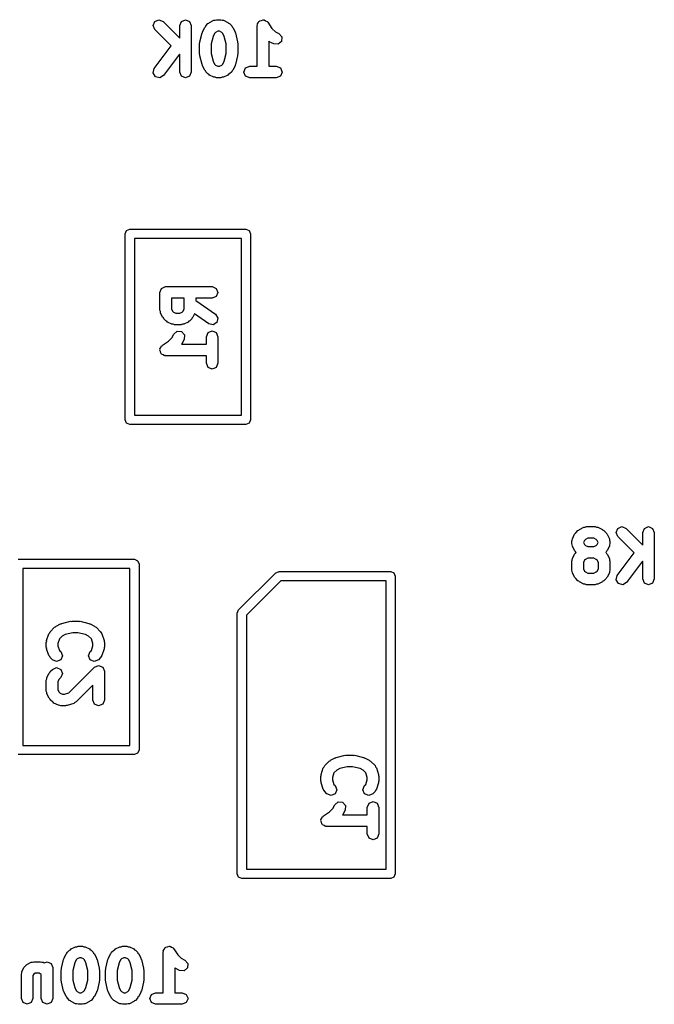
# Model space of a CAD drawing. Extents: x -30 to 247, y -88 to 102.
# Tile 15 of 26: x 69 to 76, y 78 to 89. Entities that reach past the tile are written whole.
import ezdxf

# ---------------------------------------------------------------- set-up
doc = ezdxf.new("R2010")
doc.units = 0
doc.layers.add('BLACK', color=7, linetype='CONTINUOUS')

msp = doc.modelspace()

# ---------------------------------------------------------------- linework, layer by layer
at = {"layer": 'BLACK', "linetype": 'CONTINUOUS'}
for p, q in [((70.5965, 88.5087), (70.6149, 88.5529)), ((70.6149, 88.4645), (70.5965, 88.5087)), ((70.6149, 88.5529), (70.659, 88.5712)), ((70.659, 88.5712), (70.7032, 88.5529)), ((70.7032, 88.5529), (70.8823, 88.3739)), ((70.8823, 88.5087), (70.9006, 88.5529)), ((70.8823, 88.3739), (70.8823, 88.5087)), ((70.9006, 88.5529), (70.9448, 88.5712)), ((70.9448, 88.5712), (70.989, 88.5529)), ((70.989, 88.5529), (71.0073, 88.5087)), ((71.0073, 88.5087), (71.0073, 88.0087)), ((71.1508, 88.489), (71.1585, 88.4958)), ((71.1585, 88.4958), (71.1625, 88.5053)), ((71.1625, 88.5053), (71.1863, 88.5291)), ((71.1863, 88.5291), (71.1958, 88.533)), ((71.1958, 88.533), (71.2025, 88.5408)), ((71.2025, 88.5408), (71.2501, 88.5646)), ((71.2501, 88.5646), (71.2647, 88.5656)), ((71.2647, 88.5656), (71.2781, 88.5712)), ((71.2781, 88.5712), (71.3257, 88.5712)), ((71.3257, 88.5712), (71.3392, 88.5656)), ((71.3392, 88.5656), (71.3537, 88.5646)), ((71.3537, 88.5646), (71.4013, 88.5408)), ((71.4013, 88.5408), (71.408, 88.533)), ((71.408, 88.533), (71.4175, 88.5291)), ((71.4175, 88.5291), (71.4413, 88.5053)), ((71.4413, 88.5053), (71.4453, 88.4958)), ((71.4453, 88.4958), (71.453, 88.489)), ((71.7156, 88.5087), (71.7181, 88.5146)), ((71.7156, 88.0712), (71.7156, 88.5087)), ((71.7168, 88.5209), (71.7269, 88.5361)), ((71.7181, 88.5146), (71.7168, 88.5209)), ((71.7269, 88.5361), (71.7339, 88.5529)), ((71.7339, 88.5529), (71.7398, 88.5553)), ((71.7398, 88.5553), (71.7434, 88.5607)), ((71.7434, 88.5607), (71.7613, 88.5642)), ((71.7613, 88.5642), (71.7781, 88.5712)), ((71.7781, 88.5712), (71.784, 88.5687)), ((71.784, 88.5687), (71.7904, 88.57)), ((71.7904, 88.57), (71.8055, 88.5599)), ((71.8055, 88.5599), (71.8223, 88.5529)), ((71.8223, 88.5529), (71.8247, 88.5469)), ((71.8247, 88.5469), (71.8301, 88.5434)), ((71.8301, 88.5434), (71.8743, 88.4771)), ((70.7908, 88.2885), (70.6149, 88.4645)), ((71.0984, 88.3334), (71.1222, 88.4286)), ((71.1222, 88.4286), (71.1265, 88.4343)), ((71.1265, 88.4343), (71.127, 88.4414)), ((71.127, 88.4414), (71.1508, 88.489)), ((71.2418, 88.3916), (71.2215, 88.3105)), ((71.258, 88.4241), (71.2418, 88.3916)), ((71.2675, 88.4335), (71.258, 88.4241)), ((71.2928, 88.4462), (71.2675, 88.4335)), ((71.311, 88.4462), (71.2928, 88.4462)), ((71.3363, 88.4335), (71.311, 88.4462)), ((71.3458, 88.424), (71.3363, 88.4335)), ((71.362, 88.3916), (71.3458, 88.424)), ((71.3823, 88.3105), (71.362, 88.3916)), ((71.453, 88.489), (71.4769, 88.4414)), ((71.4769, 88.4414), (71.4774, 88.4343)), ((71.4774, 88.4343), (71.4816, 88.4286)), ((71.4816, 88.4286), (71.5054, 88.3334)), ((71.8743, 88.4771), (71.9104, 88.441)), ((71.9104, 88.441), (71.9489, 88.4217)), ((71.9489, 88.4217), (71.9802, 88.3856)), ((71.9802, 88.3856), (71.9769, 88.3379)), ((70.609, 88.0462), (70.7908, 88.2885)), ((71.0965, 88.3182), (71.0996, 88.3255)), ((71.0965, 88.1992), (71.0965, 88.3182)), ((71.0996, 88.3255), (71.0984, 88.3334)), ((71.2215, 88.3105), (71.2215, 88.2069)), ((71.3823, 88.2069), (71.3823, 88.3105)), ((71.5054, 88.3334), (71.5042, 88.3255)), ((71.5042, 88.3255), (71.5073, 88.3182)), ((71.5073, 88.3182), (71.5073, 88.1992)), ((71.8454, 88.3337), (71.8406, 88.3393)), ((71.8406, 88.3393), (71.8406, 88.0712)), ((71.893, 88.3099), (71.8454, 88.3337)), ((71.9407, 88.3065), (71.893, 88.3099)), ((71.9769, 88.3379), (71.9407, 88.3065)), ((70.8801, 88.1993), (70.709, 87.9712)), ((70.8823, 88.1971), (70.8801, 88.1993)), ((70.8823, 88.0087), (70.8823, 88.1971)), ((71.0996, 88.1918), (71.0965, 88.1992)), ((71.0984, 88.184), (71.0996, 88.1918)), ((71.1222, 88.0888), (71.0984, 88.184)), ((71.2215, 88.2069), (71.2418, 88.1257)), ((71.362, 88.1257), (71.3823, 88.2069)), ((71.5054, 88.184), (71.4816, 88.0888)), ((71.5073, 88.1992), (71.5042, 88.1918)), ((71.5042, 88.1918), (71.5054, 88.184)), ((71.1265, 88.0831), (71.1222, 88.0888)), ((71.127, 88.076), (71.1265, 88.0831)), ((71.1508, 88.0284), (71.127, 88.076)), ((71.2418, 88.1257), (71.258, 88.0933)), ((71.258, 88.0933), (71.2675, 88.0839)), ((71.2675, 88.0839), (71.2928, 88.0712)), ((71.2928, 88.0712), (71.311, 88.0712)), ((71.311, 88.0712), (71.3363, 88.0839)), ((71.3363, 88.0839), (71.3458, 88.0933)), ((71.3458, 88.0933), (71.362, 88.1257)), ((71.4769, 88.076), (71.453, 88.0284)), ((71.4774, 88.0831), (71.4769, 88.076)), ((71.4816, 88.0888), (71.4774, 88.0831)), ((71.591, 88.0529), (71.6352, 88.0712)), ((71.6352, 88.0712), (71.7156, 88.0712)), ((71.8406, 88.0712), (71.921, 88.0712)), ((71.921, 88.0712), (71.9651, 88.0529)), ((70.5972, 87.9999), (70.609, 88.0462)), ((70.6215, 87.9587), (70.5972, 87.9999)), ((70.709, 87.9712), (70.6679, 87.9468)), ((70.9006, 87.9645), (70.8823, 88.0087)), ((70.9448, 87.9462), (70.9006, 87.9645)), ((70.989, 87.9645), (70.9448, 87.9462)), ((71.0073, 88.0087), (70.989, 87.9645)), ((71.1585, 88.0216), (71.1508, 88.0284)), ((71.1625, 88.0121), (71.1585, 88.0216)), ((71.1863, 87.9883), (71.1625, 88.0121)), ((71.1958, 87.9844), (71.1863, 87.9883)), ((71.2025, 87.9766), (71.1958, 87.9844)), ((71.2501, 87.9528), (71.2025, 87.9766)), ((71.4013, 87.9766), (71.3537, 87.9528)), ((71.408, 87.9844), (71.4013, 87.9766)), ((71.4175, 87.9883), (71.408, 87.9844)), ((71.4413, 88.0121), (71.4175, 87.9883)), ((71.4453, 88.0216), (71.4413, 88.0121)), ((71.453, 88.0284), (71.4453, 88.0216)), ((71.5727, 88.0087), (71.591, 88.0529)), ((71.591, 87.9645), (71.5727, 88.0087)), ((71.6352, 87.9462), (71.591, 87.9645)), ((71.9651, 87.9645), (71.921, 87.9462)), ((71.9651, 88.0529), (71.9835, 88.0087)), ((71.9835, 88.0087), (71.9651, 87.9645)), ((70.6679, 87.9468), (70.6215, 87.9587)), ((71.2647, 87.9518), (71.2501, 87.9528)), ((71.2781, 87.9462), (71.2647, 87.9518)), ((71.3257, 87.9462), (71.2781, 87.9462)), ((71.3392, 87.9518), (71.3257, 87.9462)), ((71.3537, 87.9528), (71.3392, 87.9518)), ((71.7781, 87.9462), (71.6352, 87.9462)), ((71.921, 87.9462), (71.7781, 87.9462)), ((70.295, 86.27), (70.3096, 86.3054)), ((70.295, 84.27), (70.295, 86.27)), ((70.3096, 86.3054), (70.345, 86.32)), ((70.345, 86.32), (71.595, 86.32)), ((71.595, 86.32), (71.6304, 86.3054)), ((71.6304, 86.3054), (71.645, 86.27)), ((71.645, 86.27), (71.645, 84.27)), ((70.395, 86.22), (70.395, 84.32)), ((71.545, 86.22), (70.395, 86.22)), ((71.545, 84.32), (71.545, 86.22)), ((70.6688, 85.639), (70.6871, 85.6832)), ((70.6688, 85.4486), (70.6688, 85.639)), ((70.6871, 85.6832), (70.7313, 85.7015)), ((70.7313, 85.7015), (71.2313, 85.7015)), ((71.2313, 85.7015), (71.2755, 85.6832)), ((71.2755, 85.6832), (71.2938, 85.639)), ((71.2938, 85.639), (71.2755, 85.5949)), ((70.9307, 85.5765), (70.7938, 85.5765)), ((70.7938, 85.5765), (70.7938, 85.4633)), ((70.9307, 85.4633), (70.9307, 85.5765)), ((71.2313, 85.5765), (71.0557, 85.5765)), ((71.0557, 85.5765), (71.0557, 85.5525)), ((71.0557, 85.5525), (71.2672, 85.4045)), ((71.2755, 85.5949), (71.2313, 85.5765)), ((70.6744, 85.4351), (70.6688, 85.4486)), ((70.6754, 85.4206), (70.6744, 85.4351)), ((70.7938, 85.4633), (70.8065, 85.438)), ((70.8065, 85.438), (70.816, 85.4285)), ((70.816, 85.4285), (70.8413, 85.4158)), ((70.8832, 85.4158), (70.9086, 85.4285)), ((70.9086, 85.4285), (70.918, 85.438)), ((70.918, 85.438), (70.9307, 85.4633)), ((70.6992, 85.373), (70.6754, 85.4206)), ((70.707, 85.3663), (70.6992, 85.373)), ((70.7109, 85.3568), (70.707, 85.3663)), ((70.7347, 85.3329), (70.7109, 85.3568)), ((70.7442, 85.329), (70.7347, 85.3329)), ((70.751, 85.3212), (70.7442, 85.329)), ((70.7986, 85.2974), (70.751, 85.3212)), ((70.8413, 85.4158), (70.8832, 85.4158)), ((70.9735, 85.3212), (70.9259, 85.2974)), ((70.9803, 85.329), (70.9735, 85.3212)), ((70.9898, 85.3329), (70.9803, 85.329)), ((71.0136, 85.3568), (70.9898, 85.3329)), ((71.0175, 85.3663), (71.0136, 85.3568)), ((71.0253, 85.373), (71.0175, 85.3663)), ((71.0432, 85.4087), (71.0253, 85.373)), ((71.1955, 85.3021), (71.0432, 85.4087)), ((71.2825, 85.3175), (71.2422, 85.2918)), ((71.2672, 85.4045), (71.2929, 85.3642)), ((71.2929, 85.3642), (71.2825, 85.3175)), ((70.8131, 85.2964), (70.7986, 85.2974)), ((70.8265, 85.2908), (70.8131, 85.2964)), ((70.8183, 85.1908), (70.8544, 85.2221)), ((70.898, 85.2908), (70.8265, 85.2908)), ((70.8544, 85.2221), (70.9021, 85.2188)), ((70.9114, 85.2964), (70.898, 85.2908)), ((70.9021, 85.2188), (70.9335, 85.1826)), ((70.9259, 85.2974), (70.9114, 85.2964)), ((71.1871, 85.2071), (71.2313, 85.2254)), ((71.2422, 85.2918), (71.1955, 85.3021)), ((71.2313, 85.2254), (71.2755, 85.2071)), ((70.6966, 85.072), (70.7629, 85.1162)), ((70.7629, 85.1162), (70.799, 85.1523)), ((70.799, 85.1523), (70.8183, 85.1908)), ((70.9301, 85.1349), (70.9063, 85.0873)), ((70.9335, 85.1826), (70.9301, 85.1349)), ((71.1688, 85.1629), (71.1871, 85.2071)), ((71.1688, 85.0825), (71.1688, 85.1629)), ((71.2755, 85.2071), (71.2938, 85.1629)), ((71.2938, 85.1629), (71.2938, 84.8771)), ((70.6688, 85.02), (70.6713, 85.0259)), ((70.6758, 85.0032), (70.6688, 85.02)), ((70.67, 85.0323), (70.6801, 85.0474)), ((70.6713, 85.0259), (70.67, 85.0323)), ((70.6793, 84.9853), (70.6758, 85.0032)), ((70.6801, 85.0474), (70.6871, 85.0642)), ((70.6871, 85.0642), (70.6931, 85.0667)), ((70.6931, 85.0667), (70.6966, 85.072)), ((70.9063, 85.0873), (70.9007, 85.0825)), ((70.9007, 85.0825), (71.1688, 85.0825)), ((70.6847, 84.9818), (70.6793, 84.9853)), ((70.6871, 84.9758), (70.6847, 84.9818)), ((70.7039, 84.9688), (70.6871, 84.9758)), ((70.7191, 84.9587), (70.7039, 84.9688)), ((70.7254, 84.96), (70.7191, 84.9587)), ((70.7313, 84.9575), (70.7254, 84.96)), ((71.1688, 84.9575), (70.7313, 84.9575)), ((71.1688, 84.8771), (71.1688, 84.9575)), ((71.1871, 84.8329), (71.1688, 84.8771)), ((71.2313, 84.8146), (71.1871, 84.8329)), ((71.2755, 84.8329), (71.2313, 84.8146)), ((71.2938, 84.8771), (71.2755, 84.8329)), ((70.3096, 84.2346), (70.295, 84.27)), ((70.395, 84.32), (71.545, 84.32)), ((71.645, 84.27), (71.6304, 84.2346)), ((70.345, 84.22), (70.3096, 84.2346)), ((71.595, 84.22), (70.345, 84.22)), ((71.6304, 84.2346), (71.595, 84.22)), ((75.1787, 83.0908), (75.2263, 83.1146)), ((75.2263, 83.1146), (75.2408, 83.1156)), ((75.2408, 83.1156), (75.2543, 83.1212)), ((75.2543, 83.1212), (75.3495, 83.1212)), ((75.3495, 83.1212), (75.363, 83.1156)), ((75.363, 83.1156), (75.3775, 83.1146)), ((75.3775, 83.1146), (75.4251, 83.0908)), ((75.5727, 83.0587), (75.591, 83.1029)), ((75.591, 83.1029), (75.6352, 83.1212)), ((75.6352, 83.1212), (75.6794, 83.1029)), ((75.6794, 83.1029), (75.8585, 82.9239)), ((75.8585, 83.0587), (75.8768, 83.1029)), ((75.8768, 83.1029), (75.921, 83.1212)), ((75.921, 83.1212), (75.9651, 83.1029)), ((75.9651, 83.1029), (75.9835, 83.0587)), ((75.1021, 82.9769), (75.1031, 82.9914)), ((75.1031, 82.9914), (75.127, 83.039)), ((75.127, 83.039), (75.1347, 83.0458)), ((75.1347, 83.0458), (75.1387, 83.0553)), ((75.1387, 83.0553), (75.1625, 83.0791)), ((75.1625, 83.0791), (75.172, 83.083)), ((75.172, 83.083), (75.1787, 83.0908)), ((75.269, 82.9962), (75.2437, 82.9835)), ((75.3348, 82.9962), (75.269, 82.9962)), ((75.3601, 82.9835), (75.3348, 82.9962)), ((75.4251, 83.0908), (75.4318, 83.083)), ((75.4318, 83.083), (75.4413, 83.0791)), ((75.4413, 83.0791), (75.4651, 83.0553)), ((75.4651, 83.0553), (75.4691, 83.0458)), ((75.4691, 83.0458), (75.4769, 83.039)), ((75.4769, 83.039), (75.5007, 82.9914)), ((75.5007, 82.9914), (75.5017, 82.9769)), ((75.591, 83.0145), (75.5727, 83.0587)), ((75.767, 82.8385), (75.591, 83.0145)), ((75.8585, 82.9239), (75.8585, 83.0587)), ((75.9835, 83.0587), (75.9835, 82.5587)), ((75.0965, 82.9635), (75.1021, 82.9769)), ((75.0965, 82.9396), (75.0965, 82.9635)), ((75.1021, 82.9262), (75.0965, 82.9396)), ((75.1031, 82.9117), (75.1021, 82.9262)), ((75.127, 82.8641), (75.1031, 82.9117)), ((75.2342, 82.9741), (75.223, 82.9515)), ((75.223, 82.9515), (75.2342, 82.929)), ((75.2437, 82.9835), (75.2342, 82.9741)), ((75.2342, 82.929), (75.2437, 82.9196)), ((75.2437, 82.9196), (75.269, 82.9069)), ((75.269, 82.9069), (75.3348, 82.9069)), ((75.3348, 82.9069), (75.3601, 82.9196)), ((75.3696, 82.974), (75.3601, 82.9835)), ((75.3601, 82.9196), (75.3696, 82.929)), ((75.3808, 82.9515), (75.3696, 82.974)), ((75.3696, 82.929), (75.3808, 82.9515)), ((75.5007, 82.9117), (75.4769, 82.8641)), ((75.5017, 82.9262), (75.5007, 82.9117)), ((75.5017, 82.9769), (75.5073, 82.9635)), ((75.5073, 82.9396), (75.5017, 82.9262)), ((75.5073, 82.9635), (75.5073, 82.9396)), ((75.1021, 82.7626), (75.1031, 82.7771)), ((75.1031, 82.7771), (75.127, 82.8247)), ((75.1347, 82.8573), (75.127, 82.8641)), ((75.127, 82.8247), (75.1347, 82.8315)), ((75.1387, 82.8478), (75.1347, 82.8573)), ((75.1347, 82.8315), (75.1387, 82.841)), ((75.1421, 82.8444), (75.1387, 82.8478)), ((75.1387, 82.841), (75.1421, 82.8444)), ((75.269, 82.7819), (75.2437, 82.7692)), ((75.3348, 82.7819), (75.269, 82.7819)), ((75.3601, 82.7692), (75.3348, 82.7819)), ((75.4651, 82.8478), (75.4617, 82.8444)), ((75.4617, 82.8444), (75.4651, 82.841)), ((75.4691, 82.8573), (75.4651, 82.8478)), ((75.4651, 82.841), (75.4691, 82.8315)), ((75.4769, 82.8641), (75.4691, 82.8573)), ((75.4691, 82.8315), (75.4769, 82.8247)), ((75.4769, 82.8247), (75.5007, 82.7771)), ((75.5007, 82.7771), (75.5017, 82.7626)), ((75.5852, 82.5962), (75.767, 82.8385)), ((69.145, 82.77), (70.395, 82.77)), ((69.195, 82.67), (69.195, 80.77)), ((70.345, 82.67), (69.195, 82.67)), ((70.345, 80.77), (70.345, 82.67)), ((70.395, 82.77), (70.4304, 82.7554)), ((70.4304, 82.7554), (70.445, 82.72)), ((70.445, 82.72), (70.445, 80.72)), ((75.0965, 82.7492), (75.1021, 82.7626)), ((75.0965, 82.6539), (75.0965, 82.7492)), ((75.2342, 82.7598), (75.2215, 82.7344)), ((75.2215, 82.7344), (75.2215, 82.6687)), ((75.2437, 82.7692), (75.2342, 82.7598)), ((75.3696, 82.7598), (75.3601, 82.7692)), ((75.3823, 82.7344), (75.3696, 82.7598)), ((75.3823, 82.6687), (75.3823, 82.7344)), ((75.5017, 82.7626), (75.5073, 82.7492)), ((75.5073, 82.7492), (75.5073, 82.6539)), ((75.8563, 82.7493), (75.6852, 82.5212)), ((75.8585, 82.7471), (75.8563, 82.7493)), ((75.8585, 82.5587), (75.8585, 82.7471)), ((71.5146, 82.2254), (71.9146, 82.6254)), ((71.9146, 82.6254), (71.925, 82.6296)), ((71.925, 82.6296), (71.95, 82.64)), ((71.95, 82.64), (73.15, 82.64)), ((73.15, 82.64), (73.1854, 82.6254)), ((73.1854, 82.6254), (73.2, 82.59)), ((73.2, 82.59), (73.2, 79.39)), ((75.1021, 82.6405), (75.0965, 82.6539)), ((75.1031, 82.626), (75.1021, 82.6405)), ((75.127, 82.5784), (75.1031, 82.626)), ((75.1347, 82.5716), (75.127, 82.5784)), ((75.1387, 82.5621), (75.1347, 82.5716)), ((75.2215, 82.6687), (75.2342, 82.6433)), ((75.2342, 82.6433), (75.2437, 82.6339)), ((75.2437, 82.6339), (75.269, 82.6212)), ((75.269, 82.6212), (75.3348, 82.6212)), ((75.3348, 82.6212), (75.3601, 82.6339)), ((75.3601, 82.6339), (75.3696, 82.6433)), ((75.3696, 82.6433), (75.3823, 82.6687)), ((75.4691, 82.5716), (75.4651, 82.5621)), ((75.4769, 82.5784), (75.4691, 82.5716)), ((75.5007, 82.626), (75.4769, 82.5784)), ((75.5017, 82.6405), (75.5007, 82.626)), ((75.5073, 82.6539), (75.5017, 82.6405)), ((75.5734, 82.5499), (75.5852, 82.5962)), ((71.9707, 82.54), (71.6, 82.1693)), ((73.1, 82.54), (71.9707, 82.54)), ((73.1, 79.44), (73.1, 82.54)), ((75.1625, 82.5383), (75.1387, 82.5621)), ((75.172, 82.5344), (75.1625, 82.5383)), ((75.1787, 82.5266), (75.172, 82.5344)), ((75.2263, 82.5028), (75.1787, 82.5266)), ((75.2408, 82.5018), (75.2263, 82.5028)), ((75.2543, 82.4962), (75.2408, 82.5018)), ((75.3495, 82.4962), (75.2543, 82.4962)), ((75.363, 82.5018), (75.3495, 82.4962)), ((75.3775, 82.5028), (75.363, 82.5018)), ((75.4251, 82.5266), (75.3775, 82.5028)), ((75.4318, 82.5344), (75.4251, 82.5266)), ((75.4413, 82.5383), (75.4318, 82.5344)), ((75.4651, 82.5621), (75.4413, 82.5383)), ((75.5977, 82.5087), (75.5734, 82.5499)), ((75.6441, 82.4968), (75.5977, 82.5087)), ((75.6852, 82.5212), (75.6441, 82.4968)), ((75.8768, 82.5145), (75.8585, 82.5587)), ((75.921, 82.4962), (75.8768, 82.5145)), ((75.9651, 82.5145), (75.921, 82.4962)), ((75.9835, 82.5587), (75.9651, 82.5145)), ((71.5, 82.19), (71.5146, 82.2254)), ((71.5, 79.39), (71.5, 82.19)), ((71.5146, 82.2254), (71.5146, 82.2254)), ((71.6, 82.1693), (71.6, 79.44)), ((69.4909, 81.9918), (69.5385, 82.0394)), ((69.5385, 82.0394), (69.548, 82.0434)), ((69.548, 82.0434), (69.5548, 82.0511)), ((69.5548, 82.0511), (69.6024, 82.075)), ((69.6024, 82.075), (69.6095, 82.0755)), ((69.6095, 82.0755), (69.6152, 82.0797)), ((69.6152, 82.0797), (69.7104, 82.1035)), ((69.7104, 82.1035), (69.7183, 82.1023)), ((69.7183, 82.1023), (69.7256, 82.1054)), ((69.7256, 82.1054), (69.797, 82.1054)), ((69.797, 82.1054), (69.8043, 82.1023)), ((69.8043, 82.1023), (69.8122, 82.1035)), ((69.8122, 82.1035), (69.9074, 82.0797)), ((69.9074, 82.0797), (69.9131, 82.0755)), ((69.9131, 82.0755), (69.9202, 82.0749)), ((69.9202, 82.0749), (69.9678, 82.0511)), ((69.9678, 82.0511), (69.9746, 82.0434)), ((69.9746, 82.0434), (69.9841, 82.0394)), ((69.9841, 82.0394), (70.0317, 81.9918)), ((69.452, 81.896), (69.4758, 81.9674)), ((69.4758, 81.9674), (69.4854, 81.9784)), ((69.4854, 81.9784), (69.4909, 81.9918)), ((69.6198, 81.9439), (69.5897, 81.9139)), ((69.6522, 81.9601), (69.6198, 81.9439)), ((69.7333, 81.9804), (69.6522, 81.9601)), ((69.7893, 81.9804), (69.7333, 81.9804)), ((69.8704, 81.9601), (69.7893, 81.9804)), ((69.9029, 81.9439), (69.8704, 81.9601)), ((69.9329, 81.9139), (69.9029, 81.9439)), ((70.0317, 81.9918), (70.0373, 81.9784)), ((70.0373, 81.9784), (70.0468, 81.9674)), ((70.0468, 81.9674), (70.0706, 81.896)), ((69.4488, 81.8762), (69.4527, 81.8857)), ((69.4488, 81.8286), (69.4488, 81.8762)), ((69.4527, 81.8191), (69.4488, 81.8286)), ((69.4527, 81.8857), (69.452, 81.896)), ((69.5897, 81.9139), (69.5738, 81.866)), ((69.5738, 81.866), (69.5738, 81.8387)), ((69.5738, 81.8387), (69.5897, 81.7909)), ((69.9488, 81.866), (69.9329, 81.9139)), ((69.9329, 81.7909), (69.9488, 81.8387)), ((69.9488, 81.8387), (69.9488, 81.866)), ((70.0706, 81.896), (70.0699, 81.8857)), ((70.0699, 81.8857), (70.0738, 81.8762)), ((70.0738, 81.8286), (70.0699, 81.8191)), ((70.0738, 81.8762), (70.0738, 81.8286)), ((69.452, 81.8088), (69.4527, 81.8191)), ((69.4758, 81.7374), (69.452, 81.8088)), ((69.4854, 81.7264), (69.4758, 81.7374)), ((69.4909, 81.7129), (69.4854, 81.7264)), ((69.5897, 81.7909), (69.6031, 81.7775)), ((69.6031, 81.7775), (69.6214, 81.7333)), ((69.6214, 81.7333), (69.6031, 81.6891)), ((69.9012, 81.7333), (69.9195, 81.7775)), ((69.9195, 81.6891), (69.9012, 81.7333)), ((69.9195, 81.7775), (69.9329, 81.7909)), ((70.0373, 81.7264), (70.0317, 81.7129)), ((70.0468, 81.7374), (70.0373, 81.7264)), ((70.0706, 81.8088), (70.0468, 81.7374)), ((70.0699, 81.8191), (70.0706, 81.8088)), ((69.5147, 81.6891), (69.4909, 81.7129)), ((69.5589, 81.6708), (69.5147, 81.6891)), ((69.6031, 81.6891), (69.5589, 81.6708)), ((69.6918, 81.3356), (69.9671, 81.6109)), ((69.9637, 81.6708), (69.9195, 81.6891)), ((70.0079, 81.6891), (69.9637, 81.6708)), ((69.9671, 81.6109), (70.0113, 81.6292)), ((70.0317, 81.7129), (70.0079, 81.6891)), ((70.0113, 81.6292), (70.0555, 81.6109)), ((70.0555, 81.6109), (70.0738, 81.5667)), ((69.4554, 81.4994), (69.4792, 81.547)), ((69.4792, 81.547), (69.487, 81.5537)), ((69.487, 81.5537), (69.4909, 81.5632)), ((69.4909, 81.5632), (69.5147, 81.5871)), ((69.5147, 81.5871), (69.5589, 81.6054)), ((69.5589, 81.6054), (69.6031, 81.5871)), ((69.6031, 81.5871), (69.6214, 81.5429)), ((69.6214, 81.5429), (69.6031, 81.4987)), ((70.0738, 81.5667), (70.0738, 81.2571)), ((69.4488, 81.4714), (69.4544, 81.4849)), ((69.4488, 81.3524), (69.4488, 81.4714)), ((69.4544, 81.4849), (69.4554, 81.4994)), ((69.5865, 81.482), (69.5738, 81.4567)), ((69.5738, 81.4567), (69.5738, 81.3671)), ((69.6031, 81.4987), (69.5865, 81.482)), ((69.9488, 81.4158), (69.7698, 81.2368)), ((69.9488, 81.2571), (69.9488, 81.4158)), ((69.4544, 81.3389), (69.4488, 81.3524)), ((69.4554, 81.3244), (69.4544, 81.3389)), ((69.4792, 81.2768), (69.4554, 81.3244)), ((69.5738, 81.3671), (69.5865, 81.3418)), ((69.5865, 81.3418), (69.596, 81.3323)), ((69.596, 81.3323), (69.6213, 81.3196)), ((69.6213, 81.3196), (69.644, 81.3196)), ((69.644, 81.3196), (69.6918, 81.3356)), ((69.487, 81.2701), (69.4792, 81.2768)), ((69.4909, 81.2606), (69.487, 81.2701)), ((69.5147, 81.2368), (69.4909, 81.2606)), ((69.5242, 81.2328), (69.5147, 81.2368)), ((69.531, 81.2251), (69.5242, 81.2328)), ((69.5786, 81.2012), (69.531, 81.2251)), ((69.5931, 81.2002), (69.5786, 81.2012)), ((69.6065, 81.1946), (69.5931, 81.2002)), ((69.6542, 81.1946), (69.6065, 81.1946)), ((69.6637, 81.1986), (69.6542, 81.1946)), ((69.6739, 81.1979), (69.6637, 81.1986)), ((69.7454, 81.2217), (69.6739, 81.1979)), ((69.7563, 81.2312), (69.7454, 81.2217)), ((69.7698, 81.2368), (69.7563, 81.2312)), ((69.9671, 81.2129), (69.9488, 81.2571)), ((70.0113, 81.1946), (69.9671, 81.2129)), ((70.0555, 81.2129), (70.0113, 81.1946)), ((70.0738, 81.2571), (70.0555, 81.2129)), ((69.195, 80.77), (70.345, 80.77)), ((70.395, 80.67), (69.145, 80.67)), ((70.4304, 80.6846), (70.395, 80.67)), ((70.445, 80.72), (70.4304, 80.6846)), ((72.5652, 80.6397), (72.6604, 80.6635)), ((72.6604, 80.6635), (72.6683, 80.6623)), ((72.6683, 80.6623), (72.6756, 80.6654)), ((72.6756, 80.6654), (72.747, 80.6654)), ((72.747, 80.6654), (72.7543, 80.6623)), ((72.7543, 80.6623), (72.7622, 80.6635)), ((72.7622, 80.6635), (72.8574, 80.6397)), ((72.4409, 80.5518), (72.4885, 80.5994)), ((72.4885, 80.5994), (72.498, 80.6034)), ((72.498, 80.6034), (72.5048, 80.6111)), ((72.5048, 80.6111), (72.5524, 80.635)), ((72.5524, 80.635), (72.5595, 80.6355)), ((72.5595, 80.6355), (72.5652, 80.6397)), ((72.8574, 80.6397), (72.8631, 80.6355)), ((72.8631, 80.6355), (72.8702, 80.6349)), ((72.8702, 80.6349), (72.9178, 80.6111)), ((72.9178, 80.6111), (72.9246, 80.6034)), ((72.9246, 80.6034), (72.9341, 80.5994)), ((72.9341, 80.5994), (72.9817, 80.5518)), ((72.402, 80.456), (72.4258, 80.5274)), ((72.4027, 80.4457), (72.402, 80.456)), ((72.4258, 80.5274), (72.4354, 80.5384)), ((72.4354, 80.5384), (72.4409, 80.5518)), ((72.5397, 80.4739), (72.5238, 80.426)), ((72.5698, 80.5039), (72.5397, 80.4739)), ((72.6022, 80.5201), (72.5698, 80.5039)), ((72.6833, 80.5404), (72.6022, 80.5201)), ((72.7393, 80.5404), (72.6833, 80.5404)), ((72.8204, 80.5201), (72.7393, 80.5404)), ((72.8529, 80.5039), (72.8204, 80.5201)), ((72.8829, 80.4739), (72.8529, 80.5039)), ((72.8988, 80.426), (72.8829, 80.4739)), ((72.9817, 80.5518), (72.9873, 80.5384)), ((72.9873, 80.5384), (72.9968, 80.5274)), ((72.9968, 80.5274), (73.0206, 80.456)), ((73.0206, 80.456), (73.0199, 80.4457)), ((72.3988, 80.4362), (72.4027, 80.4457)), ((72.3988, 80.3886), (72.3988, 80.4362)), ((72.4027, 80.3791), (72.3988, 80.3886)), ((72.402, 80.3688), (72.4027, 80.3791)), ((72.4258, 80.2974), (72.402, 80.3688)), ((72.5238, 80.426), (72.5238, 80.3987)), ((72.5238, 80.3987), (72.5397, 80.3509)), ((72.5397, 80.3509), (72.5531, 80.3375)), ((72.8695, 80.3375), (72.8829, 80.3509)), ((72.8829, 80.3509), (72.8988, 80.3987)), ((72.8988, 80.3987), (72.8988, 80.426)), ((73.0206, 80.3688), (72.9968, 80.2974)), ((73.0199, 80.4457), (73.0238, 80.4362)), ((73.0238, 80.3886), (73.0199, 80.3791)), ((73.0199, 80.3791), (73.0206, 80.3688)), ((73.0238, 80.4362), (73.0238, 80.3886)), ((72.4354, 80.2864), (72.4258, 80.2974)), ((72.4409, 80.2729), (72.4354, 80.2864)), ((72.4647, 80.2491), (72.4409, 80.2729)), ((72.5089, 80.2308), (72.4647, 80.2491)), ((72.5531, 80.2491), (72.5089, 80.2308)), ((72.5531, 80.3375), (72.5714, 80.2933)), ((72.5714, 80.2933), (72.5531, 80.2491)), ((72.8512, 80.2933), (72.8695, 80.3375)), ((72.8695, 80.2491), (72.8512, 80.2933)), ((72.9137, 80.2308), (72.8695, 80.2491)), ((72.9579, 80.2491), (72.9137, 80.2308)), ((72.9817, 80.2729), (72.9579, 80.2491)), ((72.9873, 80.2864), (72.9817, 80.2729)), ((72.9968, 80.2974), (72.9873, 80.2864)), ((72.529, 80.0923), (72.5483, 80.1308)), ((72.5483, 80.1308), (72.5844, 80.1621)), ((72.5844, 80.1621), (72.6321, 80.1588)), ((72.6321, 80.1588), (72.6635, 80.1226)), ((72.8988, 80.1029), (72.9171, 80.1471)), ((72.9171, 80.1471), (72.9613, 80.1654)), ((72.9613, 80.1654), (73.0055, 80.1471)), ((73.0055, 80.1471), (73.0238, 80.1029)), ((72.4266, 80.012), (72.4929, 80.0562)), ((72.4929, 80.0562), (72.529, 80.0923)), ((72.6363, 80.0273), (72.6307, 80.0225)), ((72.6601, 80.0749), (72.6363, 80.0273)), ((72.6635, 80.1226), (72.6601, 80.0749)), ((72.8988, 80.0225), (72.8988, 80.1029)), ((73.0238, 80.1029), (73.0238, 79.8171)), ((72.3988, 79.96), (72.4013, 79.9659)), ((72.4058, 79.9432), (72.3988, 79.96)), ((72.4, 79.9723), (72.4101, 79.9874)), ((72.4013, 79.9659), (72.4, 79.9723)), ((72.4093, 79.9253), (72.4058, 79.9432)), ((72.4147, 79.9218), (72.4093, 79.9253)), ((72.4101, 79.9874), (72.4171, 80.0042)), ((72.4171, 79.9158), (72.4147, 79.9218)), ((72.4171, 80.0042), (72.4231, 80.0067)), ((72.4231, 80.0067), (72.4266, 80.012)), ((72.6307, 80.0225), (72.8988, 80.0225)), ((72.4339, 79.9088), (72.4171, 79.9158)), ((72.4491, 79.8987), (72.4339, 79.9088)), ((72.4554, 79.9), (72.4491, 79.8987)), ((72.4613, 79.8975), (72.4554, 79.9)), ((72.8988, 79.8975), (72.4613, 79.8975)), ((72.8988, 79.8171), (72.8988, 79.8975)), ((72.9171, 79.7729), (72.8988, 79.8171)), ((73.0238, 79.8171), (73.0055, 79.7729)), ((72.9613, 79.7546), (72.9171, 79.7729)), ((73.0055, 79.7729), (72.9613, 79.7546)), ((71.5146, 79.3546), (71.5, 79.39)), ((71.6, 79.44), (73.1, 79.44)), ((73.2, 79.39), (73.1854, 79.3546)), ((71.55, 79.34), (71.5146, 79.3546)), ((73.15, 79.34), (71.55, 79.34)), ((73.1854, 79.3546), (73.15, 79.34)), ((69.6709, 78.5358), (69.6749, 78.5453)), ((69.6749, 78.5453), (69.6987, 78.5691)), ((69.6987, 78.5691), (69.7082, 78.573)), ((69.7082, 78.573), (69.7149, 78.5808)), ((69.7149, 78.5808), (69.7625, 78.6046)), ((69.7625, 78.6046), (69.777, 78.6056)), ((69.777, 78.6056), (69.7905, 78.6112)), ((69.7905, 78.6112), (69.8381, 78.6112)), ((69.8381, 78.6112), (69.8515, 78.6056)), ((69.8515, 78.6056), (69.866, 78.6046)), ((69.866, 78.6046), (69.9137, 78.5808)), ((69.9137, 78.5808), (69.9204, 78.573)), ((69.9204, 78.573), (69.9299, 78.5691)), ((69.9299, 78.5691), (69.9537, 78.5453)), ((69.9537, 78.5453), (69.9577, 78.5358)), ((70.1471, 78.5358), (70.151, 78.5453)), ((70.151, 78.5453), (70.1749, 78.5691)), ((70.1749, 78.5691), (70.1844, 78.573)), ((70.1844, 78.573), (70.1911, 78.5808)), ((70.1911, 78.5808), (70.2387, 78.6046)), ((70.2387, 78.6046), (70.2532, 78.6056)), ((70.2532, 78.6056), (70.2667, 78.6112)), ((70.2667, 78.6112), (70.3143, 78.6112)), ((70.3143, 78.6112), (70.3277, 78.6056)), ((70.3277, 78.6056), (70.3422, 78.6046)), ((70.3422, 78.6046), (70.3899, 78.5808)), ((70.3899, 78.5808), (70.3966, 78.573)), ((70.3966, 78.573), (70.4061, 78.5691)), ((70.4061, 78.5691), (70.4299, 78.5453)), ((70.4299, 78.5453), (70.4338, 78.5358)), ((70.7042, 78.5487), (70.7066, 78.5546)), ((70.7042, 78.1112), (70.7042, 78.5487)), ((70.7054, 78.5609), (70.7155, 78.5761)), ((70.7066, 78.5546), (70.7054, 78.5609)), ((70.7155, 78.5761), (70.7225, 78.5929)), ((70.7225, 78.5929), (70.7284, 78.5953)), ((70.7284, 78.5953), (70.732, 78.6007)), ((70.732, 78.6007), (70.7498, 78.6042)), ((70.7498, 78.6042), (70.7667, 78.6112)), ((70.7667, 78.6112), (70.7726, 78.6087)), ((70.7726, 78.6087), (70.7789, 78.61)), ((70.7789, 78.61), (70.794, 78.5999)), ((70.794, 78.5999), (70.8109, 78.5929)), ((70.8109, 78.5929), (70.8133, 78.5869)), ((70.8133, 78.5869), (70.8187, 78.5834)), ((70.8187, 78.5834), (70.8629, 78.5171)), ((69.2387, 78.4141), (69.2863, 78.4379)), ((69.2863, 78.4379), (69.3008, 78.439)), ((69.3008, 78.439), (69.3143, 78.4445)), ((69.3143, 78.4445), (69.3857, 78.4445)), ((69.3857, 78.4445), (69.3992, 78.439)), ((69.3992, 78.439), (69.4137, 78.4379)), ((69.4137, 78.4379), (69.4261, 78.4317)), ((69.4261, 78.4317), (69.4571, 78.4445)), ((69.4571, 78.4445), (69.5013, 78.4262)), ((69.6108, 78.3734), (69.6346, 78.4686)), ((69.6346, 78.4686), (69.6388, 78.4743)), ((69.6388, 78.4743), (69.6393, 78.4814)), ((69.6393, 78.4814), (69.6631, 78.529)), ((69.6631, 78.529), (69.6709, 78.5358)), ((69.7704, 78.4641), (69.7542, 78.4316)), ((69.7799, 78.4735), (69.7704, 78.4641)), ((69.8052, 78.4862), (69.7799, 78.4735)), ((69.8233, 78.4862), (69.8052, 78.4862)), ((69.8487, 78.4735), (69.8233, 78.4862)), ((69.8582, 78.464), (69.8487, 78.4735)), ((69.8744, 78.4316), (69.8582, 78.464)), ((69.9577, 78.5358), (69.9654, 78.529)), ((69.9654, 78.529), (69.9892, 78.4814)), ((69.9892, 78.4814), (69.9897, 78.4743)), ((69.9897, 78.4743), (69.994, 78.4686)), ((69.994, 78.4686), (70.0178, 78.3734)), ((70.087, 78.3734), (70.1108, 78.4686)), ((70.1108, 78.4686), (70.115, 78.4743)), ((70.115, 78.4743), (70.1155, 78.4814)), ((70.1155, 78.4814), (70.1393, 78.529)), ((70.1393, 78.529), (70.1471, 78.5358)), ((70.2466, 78.4641), (70.2304, 78.4316)), ((70.2561, 78.4735), (70.2466, 78.4641)), ((70.2814, 78.4862), (70.2561, 78.4735)), ((70.2995, 78.4862), (70.2814, 78.4862)), ((70.3249, 78.4735), (70.2995, 78.4862)), ((70.3343, 78.464), (70.3249, 78.4735)), ((70.3506, 78.4316), (70.3343, 78.464)), ((70.4338, 78.5358), (70.4416, 78.529)), ((70.4416, 78.529), (70.4654, 78.4814)), ((70.4654, 78.4814), (70.4659, 78.4743)), ((70.4659, 78.4743), (70.4702, 78.4686)), ((70.4702, 78.4686), (70.494, 78.3734)), ((70.8629, 78.5171), (70.8989, 78.481)), ((70.8989, 78.481), (70.9375, 78.4617)), ((70.9375, 78.4617), (70.9688, 78.4256)), ((69.1859, 78.324), (69.187, 78.3385)), ((69.187, 78.3385), (69.2108, 78.3862)), ((69.2108, 78.3862), (69.2257, 78.3991)), ((69.2257, 78.3991), (69.2387, 78.4141)), ((69.5013, 78.4262), (69.5196, 78.382)), ((69.5196, 78.382), (69.5196, 78.0487)), ((69.6089, 78.3582), (69.612, 78.3655)), ((69.6089, 78.2392), (69.6089, 78.3582)), ((69.612, 78.3655), (69.6108, 78.3734)), ((69.7542, 78.4316), (69.7339, 78.3505)), ((69.7339, 78.3505), (69.7339, 78.2469)), ((69.8946, 78.3505), (69.8744, 78.4316)), ((69.8946, 78.2469), (69.8946, 78.3505)), ((70.0178, 78.3734), (70.0166, 78.3655)), ((70.0166, 78.3655), (70.0196, 78.3582)), ((70.0196, 78.3582), (70.0196, 78.2392)), ((70.0851, 78.3582), (70.0881, 78.3655)), ((70.0851, 78.2392), (70.0851, 78.3582)), ((70.0881, 78.3655), (70.087, 78.3734)), ((70.2304, 78.4316), (70.2101, 78.3505)), ((70.2101, 78.3505), (70.2101, 78.2469)), ((70.3708, 78.3505), (70.3506, 78.4316)), ((70.3708, 78.2469), (70.3708, 78.3505)), ((70.494, 78.3734), (70.4928, 78.3655)), ((70.4928, 78.3655), (70.4958, 78.3582)), ((70.4958, 78.3582), (70.4958, 78.2392)), ((70.834, 78.3737), (70.8292, 78.3793)), ((70.8292, 78.3793), (70.8292, 78.1112)), ((70.8816, 78.3499), (70.834, 78.3737)), ((70.9293, 78.3465), (70.8816, 78.3499)), ((70.9654, 78.3779), (70.9293, 78.3465)), ((70.9688, 78.4256), (70.9654, 78.3779)), ((69.1804, 78.3106), (69.1859, 78.324)), ((69.1804, 78.0487), (69.1804, 78.3106)), ((69.3133, 78.3116), (69.3054, 78.2958)), ((69.3054, 78.2958), (69.3054, 78.0487)), ((69.329, 78.3195), (69.3133, 78.3116)), ((69.371, 78.3195), (69.329, 78.3195)), ((69.3946, 78.3077), (69.371, 78.3195)), ((69.3946, 78.0487), (69.3946, 78.3077)), ((69.612, 78.2318), (69.6089, 78.2392)), ((69.6108, 78.224), (69.612, 78.2318)), ((69.6346, 78.1288), (69.6108, 78.224)), ((69.7339, 78.2469), (69.7542, 78.1657)), ((69.8744, 78.1657), (69.8946, 78.2469)), ((70.0178, 78.224), (69.994, 78.1288)), ((70.0196, 78.2392), (70.0166, 78.2318)), ((70.0166, 78.2318), (70.0178, 78.224)), ((70.0881, 78.2318), (70.0851, 78.2392)), ((70.087, 78.224), (70.0881, 78.2318)), ((70.1108, 78.1288), (70.087, 78.224)), ((70.2101, 78.2469), (70.2304, 78.1657)), ((70.3506, 78.1657), (70.3708, 78.2469)), ((70.494, 78.224), (70.4702, 78.1288)), ((70.4958, 78.2392), (70.4928, 78.2318)), ((70.4928, 78.2318), (70.494, 78.224)), ((69.6388, 78.1231), (69.6346, 78.1288)), ((69.6393, 78.116), (69.6388, 78.1231)), ((69.7542, 78.1657), (69.7704, 78.1333)), ((69.7704, 78.1333), (69.7799, 78.1239)), ((69.7799, 78.1239), (69.8052, 78.1112)), ((69.8233, 78.1112), (69.8487, 78.1239)), ((69.8487, 78.1239), (69.8582, 78.1333)), ((69.8582, 78.1333), (69.8744, 78.1657)), ((69.9897, 78.1231), (69.9892, 78.116)), ((69.994, 78.1288), (69.9897, 78.1231)), ((70.115, 78.1231), (70.1108, 78.1288)), ((70.1155, 78.116), (70.115, 78.1231)), ((70.2304, 78.1657), (70.2466, 78.1333)), ((70.2466, 78.1333), (70.2561, 78.1239)), ((70.2561, 78.1239), (70.2814, 78.1112)), ((70.2995, 78.1112), (70.3249, 78.1239)), ((70.3249, 78.1239), (70.3343, 78.1333)), ((70.3343, 78.1333), (70.3506, 78.1657)), ((70.4659, 78.1231), (70.4654, 78.116)), ((70.4702, 78.1288), (70.4659, 78.1231)), ((69.1987, 78.0045), (69.1804, 78.0487)), ((69.3054, 78.0487), (69.2871, 78.0045)), ((69.4129, 78.0045), (69.3946, 78.0487)), ((69.5196, 78.0487), (69.5013, 78.0045)), ((69.6631, 78.0684), (69.6393, 78.116)), ((69.6709, 78.0616), (69.6631, 78.0684)), ((69.6749, 78.0521), (69.6709, 78.0616)), ((69.6987, 78.0283), (69.6749, 78.0521)), ((69.7082, 78.0244), (69.6987, 78.0283)), ((69.7149, 78.0166), (69.7082, 78.0244)), ((69.7625, 77.9928), (69.7149, 78.0166)), ((69.8052, 78.1112), (69.8233, 78.1112)), ((69.9137, 78.0166), (69.866, 77.9928)), ((69.9204, 78.0244), (69.9137, 78.0166)), ((69.9299, 78.0283), (69.9204, 78.0244)), ((69.9537, 78.0521), (69.9299, 78.0283)), ((69.9577, 78.0616), (69.9537, 78.0521)), ((69.9654, 78.0684), (69.9577, 78.0616)), ((69.9892, 78.116), (69.9654, 78.0684)), ((70.1393, 78.0684), (70.1155, 78.116)), ((70.1471, 78.0616), (70.1393, 78.0684)), ((70.151, 78.0521), (70.1471, 78.0616)), ((70.1749, 78.0283), (70.151, 78.0521)), ((70.1844, 78.0244), (70.1749, 78.0283)), ((70.1911, 78.0166), (70.1844, 78.0244)), ((70.2387, 77.9928), (70.1911, 78.0166)), ((70.2814, 78.1112), (70.2995, 78.1112)), ((70.3899, 78.0166), (70.3422, 77.9928)), ((70.3966, 78.0244), (70.3899, 78.0166)), ((70.4061, 78.0283), (70.3966, 78.0244)), ((70.4299, 78.0521), (70.4061, 78.0283)), ((70.4338, 78.0616), (70.4299, 78.0521)), ((70.4416, 78.0684), (70.4338, 78.0616)), ((70.4654, 78.116), (70.4416, 78.0684)), ((70.5613, 78.0487), (70.5796, 78.0929)), ((70.5796, 78.0045), (70.5613, 78.0487)), ((70.5796, 78.0929), (70.6238, 78.1112)), ((70.6238, 78.1112), (70.7042, 78.1112)), ((70.8292, 78.1112), (70.9095, 78.1112)), ((70.9095, 78.1112), (70.9537, 78.0929)), ((70.9537, 78.0929), (70.972, 78.0487)), ((70.972, 78.0487), (70.9537, 78.0045)), ((69.2429, 77.9862), (69.1987, 78.0045)), ((69.2871, 78.0045), (69.2429, 77.9862)), ((69.4571, 77.9862), (69.4129, 78.0045)), ((69.5013, 78.0045), (69.4571, 77.9862)), ((69.777, 77.9918), (69.7625, 77.9928)), ((69.7905, 77.9862), (69.777, 77.9918)), ((69.8381, 77.9862), (69.7905, 77.9862)), ((69.8515, 77.9918), (69.8381, 77.9862)), ((69.866, 77.9928), (69.8515, 77.9918)), ((70.2532, 77.9918), (70.2387, 77.9928)), ((70.2667, 77.9862), (70.2532, 77.9918)), ((70.3143, 77.9862), (70.2667, 77.9862)), ((70.3277, 77.9918), (70.3143, 77.9862)), ((70.3422, 77.9928), (70.3277, 77.9918)), ((70.6238, 77.9862), (70.5796, 78.0045)), ((70.7667, 77.9862), (70.6238, 77.9862)), ((70.9095, 77.9862), (70.7667, 77.9862)), ((70.9537, 78.0045), (70.9095, 77.9862))]:
    msp.add_line(p, q, dxfattribs=at)

doc.saveas('drawing.dxf')
